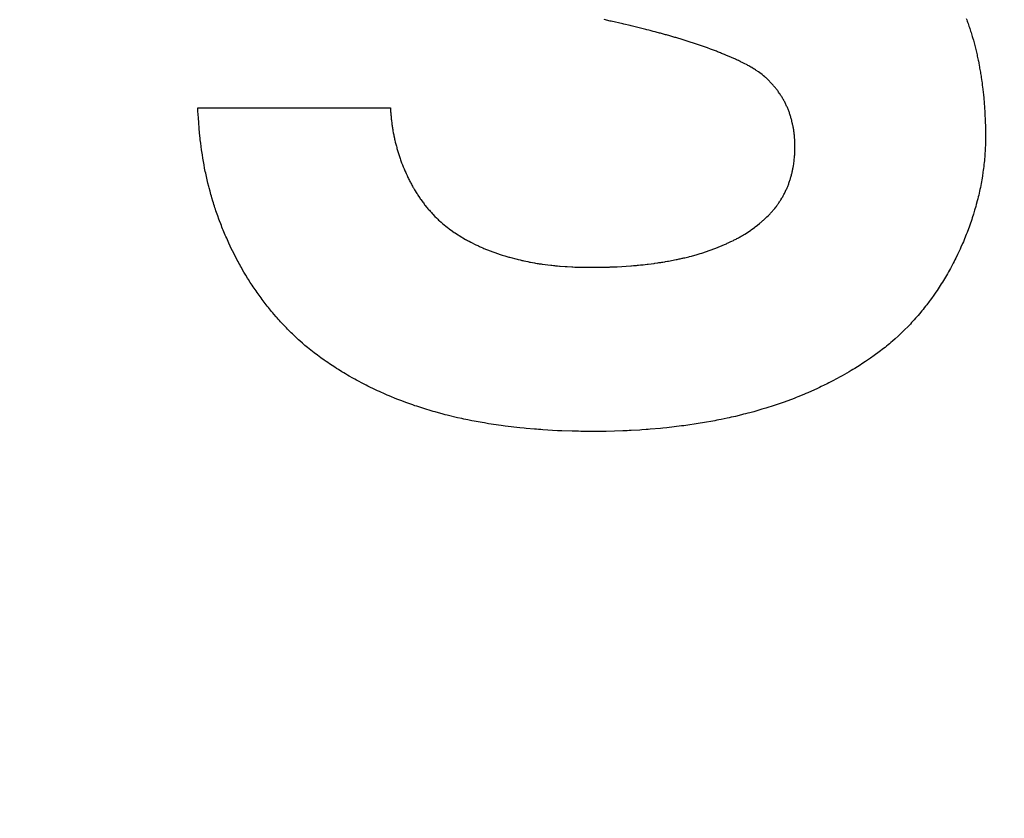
# Model space of a CAD drawing. Header units: inches. Extents: x 749 to 1245, y 24 to 374.
# Tile 32 of 145: x 854.12 to 855.72, y 279.99 to 281.29. Entities that reach past the tile are written whole.
import ezdxf

# ---------------------------------------------------------------- set-up
doc = ezdxf.new("R2010")
doc.units = ezdxf.units.IN
doc.header["$LTSCALE"] = 5
doc.header["$MEASUREMENT"] = 0
doc.header["$PDMODE"] = 3
doc.header["$PDSIZE"] = 0.3125
doc.layers.get('Defpoints').update_dxf_attribs({"linetype": 'CONTINUOUS'})
doc.layers.add('AM_0', color=7, linetype='CONTINUOUS', lineweight=30)
doc.layers.add('AM_5_Dimension', color=6, linetype='CONTINUOUS', lineweight=15)
doc.styles.add('AR', font='arialbd.ttf')
doc.styles.add('WHGTXT', font='simplex', dxfattribs={"bigfont": 'whgtxt'})
doc.dimstyles.new("B's_st.$0", dxfattribs={"dimtxt": 2.5, "dimasz": 2.5, "dimexe": 1, "dimexo": 0.5, "dimgap": 0.9, "dimtad": 1, "dimzin": 9, "dimdsep": 46, "dimtxsty": 'WHGTXT', "dimcen": 0, "dimclrd": 256, "dimclre": 256, "dimclrt": 256, "dimadec": 1, "dimazin": 2, "dimtp": 0.01, "dimtm": 0.01, "dimtfac": 1, "dimtmove": 0, "dimatfit": 3, "dimfxl": 1, "dimtolj": 1, "dimarcsym": 0})

# ---------------------------------------------------------------- blocks, each defined once
blk = doc.blocks.new('*D8')
at = {"layer": 'AM_5_Dimension', "linetype": 'ByBlock', "lineweight": -2, "transparency": 16777216}
for p, q in [((839.8862, 264.9786), (839.8862, 306.7795)), ((911.8862, 264.9786), (911.8862, 306.7795)), ((843.8862, 306.3795), (907.8862, 306.3795))]:
    blk.add_line(p, q, dxfattribs=at)
at = {"layer": 'AM_5_Dimension', "transparency": 16777216}
for points in [[(843.8862, 307.0462), (843.8862, 305.7128), (839.8862, 306.3795)], [(907.8862, 307.0462), (907.8862, 305.7128), (911.8862, 306.3795)]]:
    blk.add_solid(points, dxfattribs=at)
at = {"layer": 'Defpoints', "color": 0, "transparency": 16777216}
for p in [(911.8862, 306.3795), (839.8862, 264.7786), (911.8862, 264.7786)]:
    blk.add_point(p, dxfattribs=at)
at = {"layer": 'AM_5_Dimension', "transparency": 16777216, "insert": (875.8862, 309.7511), "char_height": 4, "attachment_point": 5, "style": 'AR'}
blk.add_mtext("\\A1;72 [2.83'']", dxfattribs=at)

msp = doc.modelspace()

# ---------------------------------------------------------------- linework, layer by layer
at = {"layer": 'AM_0', "color": 253, "linetype": 'Continuous', "true_color": 0xadadad}
for p, q in [((855.08, 281.284), (855.0699, 281.2864)), ((855.0817, 281.2837), (855.08, 281.284)), ((855.1004, 281.2793), (855.0817, 281.2837)), ((855.6566, 281.2882), (855.6574, 281.2862)), ((855.6574, 281.2862), (855.6581, 281.2841)), ((855.6581, 281.2841), (855.6589, 281.2821)), ((855.1021, 281.279), (855.1004, 281.2793)), ((855.1123, 281.2766), (855.1021, 281.279)), ((855.114, 281.2761), (855.1123, 281.2766)), ((855.1292, 281.2725), (855.114, 281.2761)), ((855.1309, 281.272), (855.1292, 281.2725)), ((855.1377, 281.2704), (855.1309, 281.272)), ((855.1393, 281.2699), (855.1377, 281.2704)), ((855.1427, 281.2691), (855.1393, 281.2699)), ((855.1444, 281.2686), (855.1427, 281.2691)), ((855.1478, 281.2678), (855.1444, 281.2686)), ((855.1495, 281.2673), (855.1478, 281.2678)), ((855.6589, 281.2821), (855.6596, 281.28)), ((855.6596, 281.28), (855.6603, 281.278)), ((855.6603, 281.278), (855.6611, 281.2759)), ((855.6611, 281.2759), (855.6618, 281.2738)), ((855.6618, 281.2738), (855.6624, 281.2718)), ((855.6624, 281.2718), (855.6638, 281.2676)), ((855.1528, 281.2665), (855.1495, 281.2673)), ((855.1545, 281.266), (855.1528, 281.2665)), ((855.1562, 281.2656), (855.1545, 281.266)), ((855.1579, 281.2651), (855.1562, 281.2656)), ((855.1596, 281.2647), (855.1579, 281.2651)), ((855.1613, 281.2642), (855.1596, 281.2647)), ((855.1629, 281.2638), (855.1613, 281.2642)), ((855.1663, 281.2628), (855.1629, 281.2638)), ((855.168, 281.2624), (855.1663, 281.2628)), ((855.1697, 281.2619), (855.168, 281.2624)), ((855.1713, 281.2615), (855.1697, 281.2619)), ((855.1764, 281.26), (855.1713, 281.2615)), ((855.178, 281.2596), (855.1764, 281.26)), ((855.1847, 281.2576), (855.178, 281.2596)), ((855.1864, 281.2572), (855.1847, 281.2576)), ((855.1981, 281.2537), (855.1864, 281.2572)), ((855.1997, 281.2531), (855.1981, 281.2537)), ((855.2064, 281.2511), (855.1997, 281.2531)), ((855.6638, 281.2676), (855.6645, 281.2655)), ((855.6645, 281.2655), (855.6651, 281.2635)), ((855.6651, 281.2635), (855.6664, 281.2593)), ((855.6664, 281.2593), (855.667, 281.2572)), ((855.667, 281.2572), (855.6682, 281.253)), ((855.6682, 281.253), (855.6688, 281.2508)), ((855.208, 281.2505), (855.2064, 281.2511)), ((855.2113, 281.2495), (855.208, 281.2505)), ((855.213, 281.2489), (855.2113, 281.2495)), ((855.2163, 281.2479), (855.213, 281.2489)), ((855.2179, 281.2473), (855.2163, 281.2479)), ((855.2196, 281.2468), (855.2179, 281.2473)), ((855.2229, 281.2456), (855.2196, 281.2468)), ((855.2245, 281.2451), (855.2229, 281.2456)), ((855.2278, 281.2439), (855.2245, 281.2451)), ((855.2294, 281.2434), (855.2278, 281.2439)), ((855.236, 281.241), (855.2294, 281.2434)), ((855.2376, 281.2405), (855.236, 281.241)), ((855.2425, 281.2387), (855.2376, 281.2405)), ((855.2442, 281.238), (855.2425, 281.2387)), ((855.2523, 281.235), (855.2442, 281.238)), ((855.6688, 281.2508), (855.6694, 281.2487)), ((855.6694, 281.2487), (855.6699, 281.2466)), ((855.6699, 281.2466), (855.671, 281.2424)), ((855.671, 281.2424), (855.6716, 281.2402)), ((855.6716, 281.2402), (855.6721, 281.2381)), ((855.6721, 281.2381), (855.6726, 281.236)), ((855.6726, 281.236), (855.6736, 281.2317)), ((855.2539, 281.2343), (855.2523, 281.235)), ((855.2555, 281.2337), (855.2539, 281.2343)), ((855.2571, 281.233), (855.2555, 281.2337)), ((855.2588, 281.2324), (855.2571, 281.233)), ((855.2604, 281.2317), (855.2588, 281.2324)), ((855.262, 281.2311), (855.2604, 281.2317)), ((855.2636, 281.2304), (855.262, 281.2311)), ((855.2652, 281.2298), (855.2636, 281.2304)), ((855.2684, 281.2284), (855.2652, 281.2298)), ((855.27, 281.2278), (855.2684, 281.2284)), ((855.2828, 281.2222), (855.27, 281.2278)), ((855.2844, 281.2214), (855.2828, 281.2222)), ((855.2875, 281.22), (855.2844, 281.2214)), ((855.2891, 281.2192), (855.2875, 281.22)), ((855.6736, 281.2317), (855.6741, 281.2295)), ((855.6741, 281.2295), (855.6746, 281.2274)), ((855.6746, 281.2274), (855.675, 281.2252)), ((855.675, 281.2252), (855.6755, 281.2231)), ((855.6755, 281.2231), (855.6759, 281.2209)), ((855.6759, 281.2209), (855.6764, 281.2188)), ((855.2907, 281.2185), (855.2891, 281.2192)), ((855.2922, 281.2177), (855.2907, 281.2185)), ((855.2938, 281.217), (855.2922, 281.2177)), ((855.2969, 281.2154), (855.2938, 281.217)), ((855.3015, 281.213), (855.2969, 281.2154)), ((855.3031, 281.2121), (855.3015, 281.213)), ((855.3046, 281.2113), (855.3031, 281.2121)), ((855.3076, 281.2095), (855.3046, 281.2113)), ((855.3091, 281.2087), (855.3076, 281.2095)), ((855.312, 281.2069), (855.3091, 281.2087)), ((855.3135, 281.2059), (855.312, 281.2069)), ((855.315, 281.205), (855.3135, 281.2059)), ((855.3164, 281.204), (855.315, 281.205)), ((855.32, 281.2016), (855.3164, 281.204)), ((855.6764, 281.2188), (855.6768, 281.2166)), ((855.6768, 281.2166), (855.6776, 281.2123)), ((855.6776, 281.2123), (855.678, 281.2101)), ((855.678, 281.2101), (855.6784, 281.2079)), ((855.6784, 281.2079), (855.6788, 281.2058)), ((855.6788, 281.2058), (855.6796, 281.2014)), ((855.3223, 281.2), (855.32, 281.2016)), ((855.3258, 281.1973), (855.3223, 281.2)), ((855.328, 281.1955), (855.3258, 281.1973)), ((855.3303, 281.1937), (855.328, 281.1955)), ((855.3313, 281.1927), (855.3303, 281.1937)), ((855.3324, 281.1918), (855.3313, 281.1927)), ((855.3335, 281.1908), (855.3324, 281.1918)), ((855.3346, 281.1898), (855.3335, 281.1908)), ((855.3367, 281.1878), (855.3346, 281.1898)), ((855.6796, 281.2014), (855.6799, 281.1992)), ((855.6799, 281.1992), (855.6803, 281.1971)), ((855.6803, 281.1971), (855.6806, 281.1949)), ((855.6806, 281.1949), (855.6809, 281.1927)), ((855.6809, 281.1927), (855.6819, 281.1862)), ((855.3377, 281.1868), (855.3367, 281.1878)), ((855.3387, 281.1857), (855.3377, 281.1868)), ((855.3397, 281.1847), (855.3387, 281.1857)), ((855.3407, 281.1836), (855.3397, 281.1847)), ((855.3417, 281.1826), (855.3407, 281.1836)), ((855.3427, 281.1815), (855.3417, 281.1826)), ((855.3437, 281.1804), (855.3427, 281.1815)), ((855.3446, 281.1793), (855.3437, 281.1804)), ((855.3456, 281.1782), (855.3446, 281.1793)), ((855.3474, 281.176), (855.3456, 281.1782)), ((855.3483, 281.1748), (855.3474, 281.176)), ((855.3492, 281.1737), (855.3483, 281.1748)), ((855.3501, 281.1725), (855.3492, 281.1737)), ((855.351, 281.1714), (855.3501, 281.1725)), ((855.6819, 281.1862), (855.6822, 281.184)), ((855.6822, 281.184), (855.6825, 281.1818)), ((855.6825, 281.1818), (855.6827, 281.1796)), ((855.6827, 281.1796), (855.683, 281.1774)), ((855.683, 281.1774), (855.6835, 281.173)), ((855.6835, 281.173), (855.6845, 281.1643)), ((855.3519, 281.1702), (855.351, 281.1714)), ((855.3527, 281.169), (855.3519, 281.1702)), ((855.3544, 281.1666), (855.3527, 281.169)), ((855.3552, 281.1654), (855.3544, 281.1666)), ((855.356, 281.1642), (855.3552, 281.1654)), ((855.3568, 281.163), (855.356, 281.1642)), ((855.3575, 281.1617), (855.3568, 281.163)), ((855.3583, 281.1605), (855.3575, 281.1617)), ((855.359, 281.1592), (855.3583, 281.1605)), ((855.3598, 281.158), (855.359, 281.1592)), ((855.3605, 281.1567), (855.3598, 281.158)), ((855.3612, 281.1555), (855.3605, 281.1567)), ((855.6845, 281.1643), (855.6849, 281.1599)), ((855.6849, 281.1599), (855.6851, 281.1577)), ((855.6851, 281.1577), (855.6855, 281.1533)), ((854.412, 281.1379), (854.4117, 281.1434)), ((854.4117, 281.1434), (854.7239, 281.1434)), ((854.7239, 281.1434), (854.7239, 281.1417)), ((854.7239, 281.1417), (854.7241, 281.1384)), ((855.3619, 281.1542), (855.3612, 281.1555)), ((855.3626, 281.1529), (855.3619, 281.1542)), ((855.3632, 281.1516), (855.3626, 281.1529)), ((855.3639, 281.1503), (855.3632, 281.1516)), ((855.3645, 281.149), (855.3639, 281.1503)), ((855.3651, 281.1477), (855.3645, 281.149)), ((855.3657, 281.1464), (855.3651, 281.1477)), ((855.3663, 281.1451), (855.3657, 281.1464)), ((855.3669, 281.1438), (855.3663, 281.1451)), ((855.3675, 281.1424), (855.3669, 281.1438)), ((855.368, 281.1411), (855.3675, 281.1424)), ((855.3685, 281.1398), (855.368, 281.1411)), ((855.6855, 281.1533), (855.6856, 281.1511)), ((855.6856, 281.1511), (855.6858, 281.1489)), ((855.6858, 281.1489), (855.686, 281.1467)), ((855.686, 281.1467), (855.6863, 281.1423)), ((855.6863, 281.1423), (855.6866, 281.138)), ((854.4123, 281.1325), (854.412, 281.1379)), ((854.4127, 281.127), (854.4123, 281.1325)), ((854.4133, 281.1189), (854.4127, 281.127)), ((854.7241, 281.1384), (854.7242, 281.1367)), ((854.7242, 281.1367), (854.7244, 281.1351)), ((854.7244, 281.1351), (854.7245, 281.1334)), ((854.7245, 281.1334), (854.7246, 281.1317)), ((854.7246, 281.1317), (854.7248, 281.13)), ((854.7248, 281.13), (854.7249, 281.1283)), ((854.7249, 281.1283), (854.7253, 281.125)), ((854.7253, 281.125), (854.7255, 281.1233)), ((855.3691, 281.1384), (855.3685, 281.1398)), ((855.3696, 281.1371), (855.3691, 281.1384)), ((855.3701, 281.1357), (855.3696, 281.1371)), ((855.3705, 281.1344), (855.3701, 281.1357)), ((855.371, 281.133), (855.3705, 281.1344)), ((855.3715, 281.1316), (855.371, 281.133)), ((855.3719, 281.1302), (855.3715, 281.1316)), ((855.3723, 281.1289), (855.3719, 281.1302)), ((855.3727, 281.1275), (855.3723, 281.1289)), ((855.3731, 281.1261), (855.3727, 281.1275)), ((855.3735, 281.1247), (855.3731, 281.1261)), ((855.3739, 281.1233), (855.3735, 281.1247)), ((855.6866, 281.138), (855.6868, 281.1336)), ((855.6868, 281.1336), (855.687, 281.1292)), ((855.687, 281.1292), (855.6871, 281.127)), ((855.6871, 281.127), (855.6873, 281.1227)), ((854.414, 281.1107), (854.4133, 281.1189)), ((854.4147, 281.1026), (854.414, 281.1107)), ((854.7255, 281.1233), (854.7257, 281.1216)), ((854.7257, 281.1216), (854.7259, 281.1199)), ((854.7259, 281.1199), (854.7261, 281.1182)), ((854.7261, 281.1182), (854.7263, 281.1165)), ((854.7263, 281.1165), (854.7266, 281.1148)), ((854.7266, 281.1148), (854.7268, 281.1131)), ((854.7268, 281.1131), (854.7271, 281.1115)), ((854.7271, 281.1115), (854.7274, 281.1098)), ((854.7274, 281.1098), (854.7276, 281.1081)), ((855.3743, 281.1219), (855.3739, 281.1233)), ((855.3749, 281.1191), (855.3743, 281.1219)), ((855.3753, 281.1177), (855.3749, 281.1191)), ((855.3759, 281.1149), (855.3753, 281.1177)), ((855.3761, 281.1135), (855.3759, 281.1149)), ((855.3764, 281.112), (855.3761, 281.1135)), ((855.3767, 281.1106), (855.3764, 281.112)), ((855.3769, 281.1092), (855.3767, 281.1106)), ((855.3771, 281.1078), (855.3769, 281.1092)), ((855.6873, 281.1227), (855.6874, 281.1205)), ((855.6874, 281.1205), (855.6876, 281.114)), ((855.6876, 281.114), (855.6877, 281.1096)), ((855.6877, 281.1096), (855.6877, 281.1053)), ((854.4156, 281.0944), (854.4147, 281.1026)), ((854.4159, 281.0917), (854.4156, 281.0944)), ((854.7276, 281.1081), (854.7279, 281.1064)), ((854.7279, 281.1064), (854.7285, 281.103)), ((854.7285, 281.103), (854.7292, 281.0996)), ((854.7292, 281.0996), (854.7295, 281.0979)), ((854.7295, 281.0979), (854.7303, 281.0945)), ((854.7303, 281.0945), (854.7306, 281.0929)), ((854.7306, 281.0929), (854.731, 281.0912)), ((855.3776, 281.1049), (855.3771, 281.1078)), ((855.3778, 281.1035), (855.3776, 281.1049)), ((855.3781, 281.1006), (855.3778, 281.1035)), ((855.3783, 281.0991), (855.3781, 281.1006)), ((855.3784, 281.0977), (855.3783, 281.0991)), ((855.3785, 281.0962), (855.3784, 281.0977)), ((855.3787, 281.0948), (855.3785, 281.0962)), ((855.3789, 281.0919), (855.3787, 281.0948)), ((855.6877, 281.1053), (855.6878, 281.101)), ((855.6878, 281.101), (855.6878, 281.0966)), ((855.6878, 281.0966), (855.6878, 281.0914)), ((854.4166, 281.0863), (854.4159, 281.0917)), ((854.4173, 281.0809), (854.4166, 281.0863)), ((854.418, 281.0755), (854.4173, 281.0809)), ((854.731, 281.0912), (854.7318, 281.0878)), ((854.7318, 281.0878), (854.7322, 281.0861)), ((854.7322, 281.0861), (854.7331, 281.0827)), ((854.7331, 281.0827), (854.7336, 281.0811)), ((854.7336, 281.0811), (854.734, 281.0794)), ((854.734, 281.0794), (854.7345, 281.0777)), ((854.7345, 281.0777), (854.735, 281.076)), ((855.379, 281.089), (855.3789, 281.0919)), ((855.3791, 281.0875), (855.379, 281.089)), ((855.3791, 281.0861), (855.3791, 281.0875)), ((855.3792, 281.0846), (855.3791, 281.0861)), ((855.3792, 281.0817), (855.3792, 281.0846)), ((855.3792, 281.0802), (855.3792, 281.0817)), ((855.3792, 281.0788), (855.3792, 281.0802)), ((855.3792, 281.0773), (855.3792, 281.0788)), ((855.3792, 281.0759), (855.3792, 281.0773)), ((855.6875, 281.0792), (855.6874, 281.0761)), ((855.6876, 281.0823), (855.6875, 281.0792)), ((855.6877, 281.0853), (855.6876, 281.0823)), ((855.6878, 281.0884), (855.6877, 281.0853)), ((855.6878, 281.0914), (855.6878, 281.0884)), ((854.4184, 281.0728), (854.418, 281.0755)), ((854.4192, 281.0674), (854.4184, 281.0728)), ((854.4201, 281.062), (854.4192, 281.0674)), ((854.4205, 281.0593), (854.4201, 281.062)), ((854.735, 281.076), (854.7354, 281.0744)), ((854.7354, 281.0744), (854.7364, 281.071)), ((854.7364, 281.071), (854.737, 281.0694)), ((854.737, 281.0694), (854.738, 281.066)), ((854.738, 281.066), (854.7386, 281.0644)), ((854.7386, 281.0644), (854.7391, 281.0627)), ((854.7391, 281.0627), (854.7397, 281.0611)), ((854.7397, 281.0611), (854.7403, 281.0594)), ((855.3781, 281.0598), (855.3784, 281.0627)), ((855.3784, 281.0627), (855.3785, 281.0642)), ((855.3785, 281.0642), (855.3787, 281.0657)), ((855.3787, 281.0657), (855.3788, 281.0671)), ((855.3788, 281.0671), (855.379, 281.07)), ((855.379, 281.07), (855.3791, 281.0729)), ((855.3791, 281.0744), (855.3792, 281.0759)), ((855.3791, 281.0729), (855.3791, 281.0744)), ((855.6863, 281.0607), (855.686, 281.0577)), ((855.6866, 281.0638), (855.6863, 281.0607)), ((855.687, 281.07), (855.6866, 281.0638)), ((855.6872, 281.0731), (855.687, 281.07)), ((855.6874, 281.0761), (855.6872, 281.0731)), ((854.4214, 281.0539), (854.4205, 281.0593)), ((854.4219, 281.0512), (854.4214, 281.0539)), ((854.4229, 281.0458), (854.4219, 281.0512)), ((854.424, 281.0404), (854.4229, 281.0458)), ((854.7403, 281.0594), (854.7408, 281.0578)), ((854.7408, 281.0578), (854.7414, 281.0561)), ((854.7414, 281.0561), (854.742, 281.0545)), ((854.742, 281.0545), (854.7433, 281.0513)), ((854.7433, 281.0513), (854.7439, 281.0496)), ((854.7439, 281.0496), (854.7446, 281.048)), ((854.7446, 281.048), (854.7459, 281.0448)), ((854.7459, 281.0448), (854.7472, 281.0416)), ((855.3757, 281.044), (855.376, 281.0454)), ((855.376, 281.0454), (855.3762, 281.0468)), ((855.3762, 281.0468), (855.3767, 281.0497)), ((855.3767, 281.0497), (855.3772, 281.0526)), ((855.3772, 281.0526), (855.3774, 281.054)), ((855.3774, 281.054), (855.3778, 281.0569)), ((855.3778, 281.0569), (855.378, 281.0584)), ((855.378, 281.0584), (855.3781, 281.0598)), ((855.6846, 281.0453), (855.6842, 281.0422)), ((855.685, 281.0484), (855.6846, 281.0453)), ((855.6854, 281.0515), (855.685, 281.0484)), ((855.6857, 281.0546), (855.6854, 281.0515)), ((855.686, 281.0577), (855.6857, 281.0546)), ((854.4246, 281.0377), (854.424, 281.0404)), ((854.4257, 281.0323), (854.4246, 281.0377)), ((854.4263, 281.0296), (854.4257, 281.0323)), ((854.4282, 281.0216), (854.4263, 281.0296)), ((854.7472, 281.0416), (854.7486, 281.0384)), ((854.7486, 281.0384), (854.7494, 281.0368)), ((854.7494, 281.0368), (854.7508, 281.0336)), ((854.7508, 281.0336), (854.7516, 281.032)), ((854.7516, 281.032), (854.7523, 281.0305)), ((854.7523, 281.0305), (854.7531, 281.0289)), ((854.7531, 281.0289), (854.7538, 281.0274)), ((855.3713, 281.0271), (855.3718, 281.0285)), ((855.3718, 281.0285), (855.3722, 281.0299)), ((855.3722, 281.0299), (855.3726, 281.0313)), ((855.3726, 281.0313), (855.373, 281.0327)), ((855.373, 281.0327), (855.3734, 281.0341)), ((855.3734, 281.0341), (855.3737, 281.0355)), ((855.3737, 281.0355), (855.3741, 281.0369)), ((855.3741, 281.0369), (855.3744, 281.0383)), ((855.3744, 281.0383), (855.3748, 281.0397)), ((855.3748, 281.0397), (855.3751, 281.0411)), ((855.3751, 281.0411), (855.3754, 281.0426)), ((855.3754, 281.0426), (855.3757, 281.044)), ((855.6828, 281.0329), (855.6818, 281.0268)), ((855.6838, 281.0391), (855.6828, 281.0329)), ((855.6842, 281.0422), (855.6838, 281.0391)), ((854.4295, 281.0162), (854.4282, 281.0216)), ((854.4302, 281.0136), (854.4295, 281.0162)), ((854.4316, 281.0082), (854.4302, 281.0136)), ((854.7538, 281.0274), (854.7546, 281.0258)), ((854.7546, 281.0258), (854.7554, 281.0243)), ((854.7554, 281.0243), (854.7562, 281.0227)), ((854.7562, 281.0227), (854.757, 281.0212)), ((854.757, 281.0212), (854.7578, 281.0197)), ((854.7578, 281.0197), (854.7587, 281.0181)), ((854.7587, 281.0181), (854.7595, 281.0166)), ((854.7595, 281.0166), (854.7604, 281.0151)), ((854.7604, 281.0151), (854.7612, 281.0136)), ((854.7612, 281.0136), (854.763, 281.0106)), ((855.3658, 281.0123), (855.3664, 281.0136)), ((855.3664, 281.0136), (855.3669, 281.0149)), ((855.3669, 281.0149), (855.3675, 281.0162)), ((855.3675, 281.0162), (855.368, 281.0176)), ((855.368, 281.0176), (855.3685, 281.0189)), ((855.3685, 281.0189), (855.369, 281.0203)), ((855.369, 281.0203), (855.3695, 281.0216)), ((855.3695, 281.0216), (855.37, 281.023)), ((855.37, 281.023), (855.3705, 281.0244)), ((855.3705, 281.0244), (855.3709, 281.0257)), ((855.3709, 281.0257), (855.3713, 281.0271)), ((855.6795, 281.0144), (855.6788, 281.0113)), ((855.6801, 281.0175), (855.6795, 281.0144)), ((855.6807, 281.0206), (855.6801, 281.0175)), ((855.6813, 281.0237), (855.6807, 281.0206)), ((855.6818, 281.0268), (855.6813, 281.0237)), ((854.4324, 281.0055), (854.4316, 281.0082)), ((854.4331, 281.0029), (854.4324, 281.0055)), ((854.4339, 281.0002), (854.4331, 281.0029)), ((854.4346, 280.9975), (854.4339, 281.0002)), ((854.4362, 280.9922), (854.4346, 280.9975)), ((854.763, 281.0106), (854.7639, 281.0092)), ((854.7639, 281.0092), (854.7657, 281.0062)), ((854.7657, 281.0062), (854.7666, 281.0048)), ((854.7666, 281.0048), (854.7675, 281.0033)), ((854.7675, 281.0033), (854.7684, 281.0019)), ((854.7684, 281.0019), (854.7694, 281.0004)), ((854.7694, 281.0004), (854.7713, 280.9976)), ((854.7713, 280.9976), (854.7723, 280.9962)), ((855.3564, 280.9945), (855.3579, 280.9969)), ((855.3579, 280.9969), (855.3587, 280.9982)), ((855.3587, 280.9982), (855.3594, 280.9994)), ((855.3594, 280.9994), (855.3601, 281.0007)), ((855.3601, 281.0007), (855.3608, 281.0019)), ((855.3608, 281.0019), (855.3614, 281.0032)), ((855.3614, 281.0032), (855.3621, 281.0045)), ((855.3621, 281.0045), (855.3628, 281.0057)), ((855.3628, 281.0057), (855.364, 281.0083)), ((855.364, 281.0083), (855.3652, 281.0109)), ((855.3652, 281.0109), (855.3658, 281.0123)), ((855.676, 280.999), (855.6753, 280.9959)), ((855.6768, 281.0021), (855.676, 280.999)), ((855.6782, 281.0082), (855.6768, 281.0021)), ((855.6788, 281.0113), (855.6782, 281.0082)), ((854.437, 280.9896), (854.4362, 280.9922)), ((854.4379, 280.9869), (854.437, 280.9896)), ((854.4387, 280.9843), (854.4379, 280.9869)), ((854.4396, 280.9816), (854.4387, 280.9843)), ((854.4405, 280.979), (854.4396, 280.9816)), ((854.7723, 280.9962), (854.7732, 280.9948)), ((854.7732, 280.9948), (854.7752, 280.992)), ((854.7752, 280.992), (854.7763, 280.9906)), ((854.7763, 280.9906), (854.7773, 280.9893)), ((854.7773, 280.9893), (854.7783, 280.9879)), ((854.7783, 280.9879), (854.7793, 280.9865)), ((854.7793, 280.9865), (854.7804, 280.9852)), ((854.7804, 280.9852), (854.7825, 280.9826)), ((854.7825, 280.9826), (854.7836, 280.9812)), ((854.7836, 280.9812), (854.7847, 280.9799)), ((855.3464, 280.9805), (855.3482, 280.9827)), ((855.3482, 280.9827), (855.3491, 280.9838)), ((855.3491, 280.9838), (855.3499, 280.985)), ((855.3499, 280.985), (855.3508, 280.9862)), ((855.3508, 280.9862), (855.3516, 280.9873)), ((855.3516, 280.9873), (855.3525, 280.9885)), ((855.3525, 280.9885), (855.3533, 280.9897)), ((855.3533, 280.9897), (855.3541, 280.9909)), ((855.3541, 280.9909), (855.3549, 280.9921)), ((855.3549, 280.9921), (855.3557, 280.9933)), ((855.3557, 280.9933), (855.3564, 280.9945)), ((855.672, 280.9836), (855.6703, 280.9775)), ((855.6729, 280.9867), (855.672, 280.9836)), ((855.6745, 280.9928), (855.6729, 280.9867)), ((855.6753, 280.9959), (855.6745, 280.9928)), ((854.4413, 280.9763), (854.4405, 280.979)), ((854.4432, 280.9711), (854.4413, 280.9763)), ((854.4441, 280.9684), (854.4432, 280.9711)), ((854.446, 280.9632), (854.4441, 280.9684)), ((854.7847, 280.9799), (854.7858, 280.9786)), ((854.7858, 280.9786), (854.7869, 280.9774)), ((854.7869, 280.9774), (854.788, 280.9761)), ((854.788, 280.9761), (854.7891, 280.9748)), ((854.7891, 280.9748), (854.7902, 280.9736)), ((854.7902, 280.9736), (854.7914, 280.9723)), ((854.7914, 280.9723), (854.7925, 280.9711)), ((854.7925, 280.9711), (854.796, 280.9675)), ((854.796, 280.9675), (854.7984, 280.9651)), ((854.7984, 280.9651), (854.7996, 280.9639)), ((855.3316, 280.9646), (855.3337, 280.9666)), ((855.3337, 280.9666), (855.3357, 280.9686)), ((855.3357, 280.9686), (855.3368, 280.9697)), ((855.3368, 280.9697), (855.3378, 280.9707)), ((855.3378, 280.9707), (855.3388, 280.9718)), ((855.3388, 280.9718), (855.3397, 280.9728)), ((855.3397, 280.9728), (855.3407, 280.9739)), ((855.3407, 280.9739), (855.3417, 280.975)), ((855.3417, 280.975), (855.3427, 280.976)), ((855.3427, 280.976), (855.3436, 280.9771)), ((855.3436, 280.9771), (855.3445, 280.9782)), ((855.3445, 280.9782), (855.3455, 280.9793)), ((855.3455, 280.9793), (855.3464, 280.9805)), ((855.6665, 280.9653), (855.6655, 280.9623)), ((855.6685, 280.9714), (855.6665, 280.9653)), ((855.6703, 280.9775), (855.6685, 280.9714)), ((854.447, 280.9606), (854.446, 280.9632)), ((854.4489, 280.9554), (854.447, 280.9606)), ((854.45, 280.9527), (854.4489, 280.9554)), ((854.451, 280.9501), (854.45, 280.9527)), ((854.452, 280.9476), (854.451, 280.9501)), ((854.7996, 280.9639), (854.8008, 280.9628)), ((854.8008, 280.9628), (854.802, 280.9616)), ((854.802, 280.9616), (854.8033, 280.9605)), ((854.8033, 280.9605), (854.8058, 280.9583)), ((854.8058, 280.9583), (854.8083, 280.9561)), ((854.8083, 280.9561), (854.8108, 280.9539)), ((854.8108, 280.9539), (854.8134, 280.9519)), ((854.8134, 280.9519), (854.8159, 280.9499)), ((854.8159, 280.9499), (854.8184, 280.9481)), ((855.3114, 280.9479), (855.3137, 280.9497)), ((855.3137, 280.9497), (855.3149, 280.9505)), ((855.3149, 280.9505), (855.3183, 280.9532)), ((855.3183, 280.9532), (855.3217, 280.9559)), ((855.3217, 280.9559), (855.3229, 280.9569)), ((855.3229, 280.9569), (855.324, 280.9578)), ((855.324, 280.9578), (855.3251, 280.9588)), ((855.3251, 280.9588), (855.3262, 280.9597)), ((855.3262, 280.9597), (855.3273, 280.9607)), ((855.3273, 280.9607), (855.3284, 280.9616)), ((855.3284, 280.9616), (855.3294, 280.9626)), ((855.3294, 280.9626), (855.3305, 280.9636)), ((855.3305, 280.9636), (855.3316, 280.9646)), ((855.6613, 280.9502), (855.6602, 280.9472)), ((855.6624, 280.9532), (855.6613, 280.9502)), ((855.6655, 280.9623), (855.6624, 280.9532)), ((854.4531, 280.945), (854.452, 280.9476)), ((854.4541, 280.9424), (854.4531, 280.945)), ((854.4563, 280.9372), (854.4541, 280.9424)), ((854.4574, 280.9347), (854.4563, 280.9372)), ((854.4586, 280.9321), (854.4574, 280.9347)), ((854.8184, 280.9481), (854.8196, 280.9471)), ((854.8196, 280.9471), (854.8221, 280.9453)), ((854.8221, 280.9453), (854.8272, 280.9417)), ((854.8272, 280.9417), (854.8285, 280.9409)), ((854.8285, 280.9409), (854.8311, 280.9391)), ((854.8311, 280.9391), (854.8337, 280.9375)), ((854.8337, 280.9375), (854.835, 280.9366)), ((854.835, 280.9366), (854.8457, 280.9302)), ((855.2865, 280.9323), (855.2879, 280.933)), ((855.2879, 280.933), (855.2892, 280.9338)), ((855.2892, 280.9338), (855.2906, 280.9345)), ((855.2906, 280.9345), (855.292, 280.9353)), ((855.292, 280.9353), (855.2932, 280.936)), ((855.2932, 280.936), (855.2944, 280.9368)), ((855.2944, 280.9368), (855.2957, 280.9375)), ((855.2957, 280.9375), (855.2969, 280.9383)), ((855.2969, 280.9383), (855.2981, 280.939)), ((855.2981, 280.939), (855.3054, 280.9438)), ((855.3054, 280.9438), (855.3078, 280.9454)), ((855.3078, 280.9454), (855.309, 280.9463)), ((855.309, 280.9463), (855.3114, 280.9479)), ((855.6556, 280.9353), (855.6532, 280.9293)), ((855.6568, 280.9383), (855.6556, 280.9353)), ((855.658, 280.9412), (855.6568, 280.9383)), ((855.6602, 280.9472), (855.658, 280.9412)), ((854.4597, 280.9295), (854.4586, 280.9321)), ((854.4608, 280.927), (854.4597, 280.9295)), ((854.462, 280.9244), (854.4608, 280.927)), ((854.4644, 280.9194), (854.462, 280.9244)), ((854.4656, 280.9168), (854.4644, 280.9194)), ((854.8457, 280.9302), (854.8471, 280.9295)), ((854.8471, 280.9295), (854.8485, 280.9287)), ((854.8485, 280.9287), (854.8498, 280.928)), ((854.8498, 280.928), (854.8512, 280.9272)), ((854.8512, 280.9272), (854.854, 280.9258)), ((854.854, 280.9258), (854.8554, 280.925)), ((854.8554, 280.925), (854.861, 280.9222)), ((854.861, 280.9222), (854.8624, 280.9216)), ((854.8624, 280.9216), (854.8652, 280.9202)), ((854.8652, 280.9202), (854.8666, 280.9196)), ((854.8666, 280.9196), (854.8681, 280.9189)), ((854.8681, 280.9189), (854.8695, 280.9183)), ((854.8695, 280.9183), (854.8709, 280.9176)), ((854.8709, 280.9176), (854.8738, 280.9164)), ((855.2508, 280.9159), (855.2653, 280.9219)), ((855.2653, 280.9219), (855.2667, 280.9226)), ((855.2667, 280.9226), (855.2682, 280.9232)), ((855.2682, 280.9232), (855.2696, 280.9239)), ((855.2696, 280.9239), (855.271, 280.9245)), ((855.271, 280.9245), (855.2753, 280.9266)), ((855.2753, 280.9266), (855.2767, 280.9272)), ((855.2767, 280.9272), (855.2795, 280.9286)), ((855.2795, 280.9286), (855.2809, 280.9294)), ((855.2809, 280.9294), (855.2837, 280.9308)), ((855.2837, 280.9308), (855.2851, 280.9315)), ((855.2851, 280.9315), (855.2865, 280.9323)), ((855.6481, 280.9176), (855.6468, 280.9146)), ((855.6507, 280.9234), (855.6481, 280.9176)), ((855.652, 280.9264), (855.6507, 280.9234)), ((855.6532, 280.9293), (855.652, 280.9264)), ((854.468, 280.9118), (854.4656, 280.9168)), ((854.4705, 280.9068), (854.468, 280.9118)), ((854.4718, 280.9043), (854.4705, 280.9068)), ((854.4744, 280.8993), (854.4718, 280.9043)), ((854.8738, 280.9164), (854.8753, 280.9157)), ((854.8753, 280.9157), (854.8796, 280.9139)), ((854.8796, 280.9139), (854.8811, 280.9134)), ((854.8811, 280.9134), (854.8855, 280.9116)), ((854.8855, 280.9116), (854.887, 280.9111)), ((854.887, 280.9111), (854.8884, 280.9105)), ((854.8884, 280.9105), (854.8899, 280.91)), ((854.8899, 280.91), (854.8914, 280.9094)), ((854.8914, 280.9094), (854.8944, 280.9084)), ((854.8944, 280.9084), (854.8959, 280.9078)), ((854.8959, 280.9078), (854.9034, 280.9053)), ((854.9034, 280.9053), (854.9049, 280.9049)), ((854.9049, 280.9049), (854.9094, 280.9034)), ((854.9094, 280.9034), (854.9109, 280.903)), ((854.9109, 280.903), (854.9125, 280.9025)), ((854.9125, 280.9025), (854.9155, 280.9017)), ((854.9155, 280.9017), (854.917, 280.9012)), ((854.917, 280.9012), (854.9293, 280.898)), ((855.2009, 280.9006), (855.2071, 280.9022)), ((855.2071, 280.9022), (855.2086, 280.9025)), ((855.2086, 280.9025), (855.2117, 280.9033)), ((855.2117, 280.9033), (855.2132, 280.9038)), ((855.2132, 280.9038), (855.2193, 280.9054)), ((855.2193, 280.9054), (855.2208, 280.9059)), ((855.2208, 280.9059), (855.2224, 280.9063)), ((855.2224, 280.9063), (855.2239, 280.9068)), ((855.2239, 280.9068), (855.2254, 280.9072)), ((855.2254, 280.9072), (855.2284, 280.9082)), ((855.2284, 280.9082), (855.2299, 280.9086)), ((855.2299, 280.9086), (855.2404, 280.9121)), ((855.2404, 280.9121), (855.2419, 280.9127)), ((855.2419, 280.9127), (855.2449, 280.9137)), ((855.2449, 280.9137), (855.2464, 280.9143)), ((855.2464, 280.9143), (855.2478, 280.9148)), ((855.2478, 280.9148), (855.2493, 280.9154)), ((855.2493, 280.9154), (855.2508, 280.9159)), ((855.6427, 280.9059), (855.6399, 280.9001)), ((855.6441, 280.9088), (855.6427, 280.9059)), ((855.6468, 280.9146), (855.6441, 280.9088)), ((854.4757, 280.8968), (854.4744, 280.8993)), ((854.477, 280.8944), (854.4757, 280.8968)), ((854.4783, 280.8919), (854.477, 280.8944)), ((854.4797, 280.8895), (854.4783, 280.8919)), ((854.4811, 280.887), (854.4797, 280.8895)), ((854.4824, 280.8846), (854.4811, 280.887)), ((854.9293, 280.898), (854.9308, 280.8977)), ((854.9308, 280.8977), (854.9339, 280.8969)), ((854.9339, 280.8969), (854.9355, 280.8966)), ((854.9355, 280.8966), (854.937, 280.8962)), ((854.937, 280.8962), (854.9386, 280.8959)), ((854.9386, 280.8959), (854.9401, 280.8955)), ((854.9401, 280.8955), (854.9463, 280.8943)), ((854.9463, 280.8943), (854.9479, 280.8939)), ((854.9479, 280.8939), (854.9494, 280.8936)), ((854.9494, 280.8936), (854.951, 280.8934)), ((854.951, 280.8934), (854.9572, 280.8922)), ((854.9572, 280.8922), (854.9587, 280.892)), ((854.9587, 280.892), (854.9618, 280.8914)), ((854.9618, 280.8914), (854.9634, 280.8912)), ((854.9634, 280.8912), (854.965, 280.8909)), ((854.965, 280.8909), (854.9681, 280.8905)), ((854.9681, 280.8905), (854.9696, 280.8902)), ((854.9696, 280.8902), (854.9836, 280.8884)), ((854.9836, 280.8884), (854.9852, 280.8883)), ((854.9852, 280.8883), (854.9883, 280.8879)), ((854.9883, 280.8879), (854.9898, 280.8878)), ((854.9898, 280.8878), (854.9914, 280.8876)), ((854.9914, 280.8876), (854.9929, 280.8875)), ((854.9929, 280.8875), (854.9945, 280.8873)), ((854.9945, 280.8873), (854.9976, 280.8871)), ((854.9976, 280.8871), (854.9991, 280.8869)), ((854.9991, 280.8869), (855.0069, 280.8864)), ((855.0069, 280.8864), (855.0084, 280.8862)), ((855.0084, 280.8862), (855.01, 280.8862)), ((855.01, 280.8862), (855.0177, 280.8857)), ((855.0177, 280.8857), (855.0193, 280.8857)), ((855.0193, 280.8857), (855.0224, 280.8855)), ((855.0224, 280.8855), (855.0239, 280.8855)), ((855.0239, 280.8855), (855.0255, 280.8854)), ((855.0255, 280.8854), (855.027, 280.8854)), ((855.027, 280.8854), (855.0286, 280.8853)), ((855.0286, 280.8853), (855.0301, 280.8853)), ((855.0301, 280.8853), (855.0317, 280.8852)), ((855.0317, 280.8852), (855.0348, 280.8852)), ((855.0348, 280.8852), (855.0363, 280.8851)), ((855.0363, 280.8851), (855.041, 280.8851)), ((855.041, 280.8851), (855.0425, 280.885)), ((855.0425, 280.885), (855.055, 280.885)), ((855.055, 280.885), (855.0566, 280.8851)), ((855.0566, 280.8851), (855.0629, 280.8851)), ((855.0629, 280.8851), (855.0644, 280.8852)), ((855.0644, 280.8852), (855.0691, 280.8852)), ((855.0691, 280.8852), (855.0707, 280.8853)), ((855.0707, 280.8853), (855.0723, 280.8853)), ((855.0723, 280.8853), (855.0738, 280.8854)), ((855.0738, 280.8854), (855.0754, 280.8854)), ((855.0754, 280.8854), (855.077, 280.8855)), ((855.077, 280.8855), (855.0785, 280.8855)), ((855.0785, 280.8855), (855.0801, 280.8856)), ((855.0801, 280.8856), (855.0817, 280.8856)), ((855.0817, 280.8856), (855.0848, 280.8858)), ((855.0848, 280.8858), (855.0864, 280.8858)), ((855.0864, 280.8858), (855.0895, 280.886)), ((855.0895, 280.886), (855.0911, 280.886)), ((855.0911, 280.886), (855.1131, 280.8874)), ((855.1131, 280.8874), (855.1146, 280.8876)), ((855.1146, 280.8876), (855.1178, 280.8878)), ((855.1178, 280.8878), (855.1193, 280.888)), ((855.1193, 280.888), (855.1225, 280.8882)), ((855.1225, 280.8882), (855.1241, 280.8884)), ((855.1241, 280.8884), (855.1256, 280.8885)), ((855.1256, 280.8885), (855.1288, 280.8889)), ((855.1288, 280.8889), (855.1304, 280.889)), ((855.1304, 280.889), (855.1319, 280.8892)), ((855.1319, 280.8892), (855.1335, 280.8893)), ((855.1335, 280.8893), (855.1398, 280.8901)), ((855.1398, 280.8901), (855.1414, 280.8902)), ((855.1414, 280.8902), (855.1509, 280.8914)), ((855.1509, 280.8914), (855.1524, 280.8917)), ((855.1524, 280.8917), (855.1572, 280.8923)), ((855.1572, 280.8923), (855.1587, 280.8926)), ((855.1587, 280.8926), (855.1619, 280.893)), ((855.1619, 280.893), (855.1634, 280.8933)), ((855.1634, 280.8933), (855.165, 280.8935)), ((855.165, 280.8935), (855.1682, 280.8941)), ((855.1682, 280.8941), (855.1697, 280.8943)), ((855.1697, 280.8943), (855.1729, 280.8949)), ((855.1729, 280.8949), (855.1744, 280.8951)), ((855.1744, 280.8951), (855.1869, 280.8975)), ((855.1869, 280.8975), (855.1885, 280.8979)), ((855.1885, 280.8979), (855.1916, 280.8985)), ((855.1916, 280.8985), (855.1932, 280.8989)), ((855.1932, 280.8989), (855.1947, 280.8992)), ((855.1947, 280.8992), (855.1963, 280.8996)), ((855.1963, 280.8996), (855.1978, 280.8999)), ((855.1978, 280.8999), (855.1994, 280.9003)), ((855.1994, 280.9003), (855.2009, 280.9006)), ((855.634, 280.8887), (855.6309, 280.8831)), ((855.6355, 280.8916), (855.634, 280.8887)), ((855.637, 280.8944), (855.6355, 280.8916)), ((855.6384, 280.8973), (855.637, 280.8944)), ((855.6399, 280.9001), (855.6384, 280.8973)), ((854.4838, 280.8821), (854.4824, 280.8846)), ((854.4866, 280.8773), (854.4838, 280.8821)), ((854.4895, 280.8725), (854.4866, 280.8773)), ((854.4924, 280.8677), (854.4895, 280.8725)), ((855.623, 280.8692), (855.6213, 280.8664)), ((855.6246, 280.8719), (855.623, 280.8692)), ((855.6262, 280.8747), (855.6246, 280.8719)), ((855.6278, 280.8775), (855.6262, 280.8747)), ((855.6309, 280.8831), (855.6278, 280.8775)), ((854.4939, 280.8654), (854.4924, 280.8677)), ((854.4969, 280.8606), (854.4939, 280.8654)), ((854.4999, 280.856), (854.4969, 280.8606)), ((854.5015, 280.8536), (854.4999, 280.856)), ((854.503, 280.8513), (854.5015, 280.8536)), ((855.6146, 280.8556), (855.6111, 280.8502)), ((855.6163, 280.8583), (855.6146, 280.8556)), ((855.618, 280.861), (855.6163, 280.8583)), ((855.6197, 280.8637), (855.618, 280.861)), ((855.6213, 280.8664), (855.6197, 280.8637)), ((854.5062, 280.8467), (854.503, 280.8513)), ((854.5078, 280.8444), (854.5062, 280.8467)), ((854.5094, 280.8421), (854.5078, 280.8444)), ((854.511, 280.8399), (854.5094, 280.8421)), ((854.5126, 280.8376), (854.511, 280.8399)), ((854.5142, 280.8354), (854.5126, 280.8376)), ((855.6039, 280.8397), (855.6002, 280.8345)), ((855.6075, 280.8449), (855.6039, 280.8397)), ((855.6093, 280.8476), (855.6075, 280.8449)), ((855.6111, 280.8502), (855.6093, 280.8476)), ((854.5159, 280.8331), (854.5142, 280.8354)), ((854.5176, 280.8309), (854.5159, 280.8331)), ((854.5209, 280.8265), (854.5176, 280.8309)), ((854.5243, 280.8221), (854.5209, 280.8265)), ((854.5261, 280.8199), (854.5243, 280.8221)), ((855.5907, 280.8218), (855.5887, 280.8194)), ((855.5926, 280.8244), (855.5907, 280.8218)), ((855.5964, 280.8294), (855.5926, 280.8244)), ((855.5983, 280.832), (855.5964, 280.8294)), ((855.6002, 280.8345), (855.5983, 280.832)), ((854.5278, 280.8178), (854.5261, 280.8199)), ((854.5295, 280.8156), (854.5278, 280.8178)), ((854.5313, 280.8135), (854.5295, 280.8156)), ((854.5331, 280.8113), (854.5313, 280.8135)), ((854.5349, 280.8092), (854.5331, 280.8113)), ((854.5385, 280.805), (854.5349, 280.8092)), ((855.5787, 280.8072), (855.5745, 280.8024)), ((855.5807, 280.8096), (855.5787, 280.8072)), ((855.5847, 280.8144), (855.5807, 280.8096)), ((855.5867, 280.8169), (855.5847, 280.8144)), ((855.5887, 280.8194), (855.5867, 280.8169)), ((854.5403, 280.8029), (854.5385, 280.805)), ((854.5421, 280.8009), (854.5403, 280.8029)), ((854.544, 280.7988), (854.5421, 280.8009)), ((854.5458, 280.7968), (854.544, 280.7988)), ((854.5477, 280.7947), (854.5458, 280.7968)), ((854.5496, 280.7927), (854.5477, 280.7947)), ((854.5515, 280.7907), (854.5496, 280.7927)), ((854.5553, 280.7867), (854.5515, 280.7907)), ((855.564, 280.7909), (855.5618, 280.7886)), ((855.5661, 280.7931), (855.564, 280.7909)), ((855.5682, 280.7954), (855.5661, 280.7931)), ((855.5704, 280.7978), (855.5682, 280.7954)), ((855.5725, 280.8001), (855.5704, 280.7978)), ((855.5745, 280.8024), (855.5725, 280.8001)), ((854.5572, 280.7848), (854.5553, 280.7867)), ((854.5591, 280.7828), (854.5572, 280.7848)), ((854.5611, 280.7809), (854.5591, 280.7828)), ((854.563, 280.7789), (854.5611, 280.7809)), ((854.565, 280.777), (854.563, 280.7789)), ((854.569, 280.7732), (854.565, 280.777)), ((855.5463, 280.7734), (855.5417, 280.7692)), ((855.5508, 280.7776), (855.5463, 280.7734)), ((855.553, 280.7798), (855.5508, 280.7776)), ((855.5574, 280.7842), (855.553, 280.7798)), ((855.5618, 280.7886), (855.5574, 280.7842)), ((854.571, 280.7714), (854.569, 280.7732)), ((854.573, 280.7695), (854.571, 280.7714)), ((854.575, 280.7677), (854.573, 280.7695)), ((854.5771, 280.7658), (854.575, 280.7677)), ((854.5812, 280.7622), (854.5771, 280.7658)), ((854.5853, 280.7586), (854.5812, 280.7622)), ((854.5874, 280.7569), (854.5853, 280.7586)), ((855.53, 280.7592), (855.5276, 280.7573)), ((855.5324, 280.7612), (855.53, 280.7592)), ((855.5347, 280.7631), (855.5324, 280.7612)), ((855.5371, 280.7652), (855.5347, 280.7631)), ((855.5417, 280.7692), (855.5371, 280.7652)), ((854.5895, 280.7551), (854.5874, 280.7569)), ((854.5922, 280.753), (854.5895, 280.7551)), ((854.6002, 280.7467), (854.5922, 280.753)), ((854.6056, 280.7425), (854.6002, 280.7467)), ((854.6111, 280.7385), (854.6056, 280.7425)), ((855.5073, 280.7419), (855.5017, 280.7379)), ((855.5156, 280.7479), (855.5073, 280.7419)), ((855.518, 280.7497), (855.5156, 280.7479)), ((855.5204, 280.7516), (855.518, 280.7497)), ((855.5228, 280.7534), (855.5204, 280.7516)), ((855.5252, 280.7553), (855.5228, 280.7534)), ((855.5276, 280.7573), (855.5252, 280.7553)), ((854.6167, 280.7345), (854.6111, 280.7385)), ((854.6195, 280.7326), (854.6167, 280.7345)), ((854.6223, 280.7306), (854.6195, 280.7326)), ((854.6251, 280.7287), (854.6223, 280.7306)), ((854.6337, 280.723), (854.6251, 280.7287)), ((855.4847, 280.7265), (855.476, 280.7211)), ((855.4876, 280.7284), (855.4847, 280.7265)), ((855.4933, 280.7322), (855.4876, 280.7284)), ((855.5017, 280.7379), (855.4933, 280.7322)), ((854.6366, 280.7212), (854.6337, 280.723)), ((854.6395, 280.7193), (854.6366, 280.7212)), ((854.6453, 280.7157), (854.6395, 280.7193)), ((854.6482, 280.714), (854.6453, 280.7157)), ((854.6511, 280.7122), (854.6482, 280.714)), ((854.6541, 280.7105), (854.6511, 280.7122)), ((854.6571, 280.7087), (854.6541, 280.7105)), ((855.4672, 280.7158), (855.4554, 280.709)), ((855.4702, 280.7176), (855.4672, 280.7158)), ((855.4731, 280.7193), (855.4702, 280.7176)), ((855.476, 280.7211), (855.4731, 280.7193)), ((854.663, 280.7053), (854.6571, 280.7087)), ((854.666, 280.7037), (854.663, 280.7053)), ((854.669, 280.702), (854.666, 280.7037)), ((854.6812, 280.6956), (854.669, 280.702)), ((854.6843, 280.6941), (854.6812, 280.6956)), ((854.6873, 280.6925), (854.6843, 280.6941)), ((855.4311, 280.6962), (855.4218, 280.6917)), ((855.4342, 280.6978), (855.4311, 280.6962)), ((855.4372, 280.6993), (855.4342, 280.6978)), ((855.4403, 280.7009), (855.4372, 280.6993)), ((855.4524, 280.7073), (855.4403, 280.7009)), ((855.4554, 280.709), (855.4524, 280.7073)), ((854.6997, 280.6865), (854.6873, 280.6925)), ((854.7028, 280.6851), (854.6997, 280.6865)), ((854.706, 280.6836), (854.7028, 280.6851)), ((854.7154, 280.6794), (854.706, 280.6836)), ((854.7185, 280.6781), (854.7154, 280.6794)), ((854.7217, 280.6767), (854.7185, 280.6781)), ((855.3936, 280.6791), (855.3841, 280.6752)), ((855.3968, 280.6805), (855.3936, 280.6791)), ((855.3999, 280.6818), (855.3968, 280.6805)), ((855.4156, 280.6888), (855.3999, 280.6818)), ((855.4187, 280.6903), (855.4156, 280.6888)), ((855.4218, 280.6917), (855.4187, 280.6903)), ((854.7344, 280.6715), (854.7217, 280.6767)), ((854.7377, 280.6703), (854.7344, 280.6715)), ((854.7409, 280.669), (854.7377, 280.6703)), ((854.7505, 280.6654), (854.7409, 280.669)), ((854.7538, 280.6643), (854.7505, 280.6654)), ((854.757, 280.6631), (854.7538, 280.6643)), ((854.7602, 280.662), (854.757, 280.6631)), ((854.7635, 280.6608), (854.7602, 280.662)), ((855.3551, 280.6644), (855.3421, 280.66)), ((855.3583, 280.6656), (855.3551, 280.6644)), ((855.3616, 280.6667), (855.3583, 280.6656)), ((855.3777, 280.6727), (855.3616, 280.6667)), ((855.3809, 280.674), (855.3777, 280.6727)), ((855.3841, 280.6752), (855.3809, 280.674)), ((854.7667, 280.6598), (854.7635, 280.6608)), ((854.7733, 280.6576), (854.7667, 280.6598)), ((854.7765, 280.6566), (854.7733, 280.6576)), ((854.7798, 280.6555), (854.7765, 280.6566)), ((854.7896, 280.6525), (854.7798, 280.6555)), ((854.7929, 280.6516), (854.7896, 280.6525)), ((854.7962, 280.6506), (854.7929, 280.6516)), ((854.8094, 280.647), (854.7962, 280.6506)), ((854.8127, 280.6462), (854.8094, 280.647)), ((854.816, 280.6453), (854.8127, 280.6462)), ((855.2927, 280.6459), (855.2827, 280.6435)), ((855.296, 280.6468), (855.2927, 280.6459)), ((855.2993, 280.6476), (855.296, 280.6468)), ((855.3026, 280.6485), (855.2993, 280.6476)), ((855.3059, 280.6493), (855.3026, 280.6485)), ((855.3125, 280.6511), (855.3059, 280.6493)), ((855.3158, 280.6521), (855.3125, 280.6511)), ((855.3191, 280.653), (855.3158, 280.6521)), ((855.3224, 280.654), (855.3191, 280.653)), ((855.3257, 280.6549), (855.3224, 280.654)), ((855.3322, 280.6569), (855.3257, 280.6549)), ((855.3355, 280.658), (855.3322, 280.6569)), ((855.3421, 280.66), (855.3355, 280.658)), ((854.8326, 280.6413), (854.816, 280.6453)), ((854.8393, 280.6399), (854.8326, 280.6413)), ((854.8426, 280.6391), (854.8393, 280.6399)), ((854.846, 280.6384), (854.8426, 280.6391)), ((854.8493, 280.6378), (854.846, 280.6384)), ((854.856, 280.6364), (854.8493, 280.6378)), ((854.8593, 280.6358), (854.856, 280.6364)), ((854.8627, 280.6351), (854.8593, 280.6358)), ((854.8727, 280.6333), (854.8627, 280.6351)), ((854.8761, 280.6328), (854.8727, 280.6333)), ((854.8828, 280.6316), (854.8761, 280.6328)), ((854.903, 280.6286), (854.8828, 280.6316)), ((855.2157, 280.6307), (855.209, 280.6297)), ((855.2191, 280.6313), (855.2157, 280.6307)), ((855.2258, 280.6323), (855.2191, 280.6313)), ((855.2292, 280.6329), (855.2258, 280.6323)), ((855.2326, 280.6334), (855.2292, 280.6329)), ((855.246, 280.6358), (855.2326, 280.6334)), ((855.2493, 280.6365), (855.246, 280.6358)), ((855.2527, 280.6371), (855.2493, 280.6365)), ((855.256, 280.6378), (855.2527, 280.6371)), ((855.2594, 280.6384), (855.256, 280.6378)), ((855.2694, 280.6405), (855.2594, 280.6384)), ((855.2727, 280.6413), (855.2694, 280.6405)), ((855.2761, 280.642), (855.2727, 280.6413)), ((855.2794, 280.6428), (855.2761, 280.642)), ((855.2827, 280.6435), (855.2794, 280.6428)), ((854.9064, 280.6282), (854.903, 280.6286)), ((854.9098, 280.6277), (854.9064, 280.6282)), ((854.9335, 280.6249), (854.9098, 280.6277)), ((854.9403, 280.6243), (854.9335, 280.6249)), ((854.9437, 280.6239), (854.9403, 280.6243)), ((854.9572, 280.6227), (854.9437, 280.6239)), ((854.9606, 280.6225), (854.9572, 280.6227)), ((854.964, 280.6222), (854.9606, 280.6225)), ((854.9674, 280.622), (854.964, 280.6222)), ((854.9708, 280.6217), (854.9674, 280.622)), ((854.9947, 280.6203), (854.9708, 280.6217)), ((854.9981, 280.6202), (854.9947, 280.6203)), ((855.0015, 280.62), (854.9981, 280.6202)), ((855.0185, 280.6195), (855.0015, 280.62)), ((855.022, 280.6194), (855.0185, 280.6195)), ((855.0254, 280.6193), (855.022, 280.6194)), ((855.0288, 280.6193), (855.0254, 280.6193)), ((855.0322, 280.6192), (855.0288, 280.6193)), ((855.0356, 280.6192), (855.0322, 280.6192)), ((855.039, 280.6191), (855.0356, 280.6192)), ((855.0663, 280.6191), (855.039, 280.6191)), ((855.0697, 280.6192), (855.0663, 280.6191)), ((855.0731, 280.6192), (855.0697, 280.6192)), ((855.1004, 280.62), (855.0731, 280.6192)), ((855.1038, 280.6202), (855.1004, 280.62)), ((855.1072, 280.6203), (855.1038, 280.6202)), ((855.1106, 280.6205), (855.1072, 280.6203)), ((855.114, 280.6206), (855.1106, 280.6205)), ((855.1277, 280.6214), (855.114, 280.6206)), ((855.1311, 280.6217), (855.1277, 280.6214)), ((855.1379, 280.6221), (855.1311, 280.6217)), ((855.1413, 280.6224), (855.1379, 280.6221)), ((855.1447, 280.6226), (855.1413, 280.6224)), ((855.1616, 280.6241), (855.1447, 280.6226)), ((855.165, 280.6245), (855.1616, 280.6241)), ((855.1718, 280.6251), (855.165, 280.6245)), ((855.1955, 280.6279), (855.1718, 280.6251)), ((855.1989, 280.6284), (855.1955, 280.6279)), ((855.2023, 280.6288), (855.1989, 280.6284)), ((855.2056, 280.6293), (855.2023, 280.6288)), ((855.209, 280.6297), (855.2056, 280.6293))]:
    msp.add_line(p, q, dxfattribs=at)

# ---------------------------------------------------------------- dimensions: what is measured, and where the dimension line sits
at = {"layer": 'AM_5_Dimension'}
dim = msp.add_linear_dim(base=(911.8862, 306.3795), p1=(839.8862, 264.7786), p2=(911.8862, 264.7786), dimstyle="B's_st.$0", override={"dimscale": 0.4, "dimtxt": 10, "dimasz": 10, "dimgap": 2, "dimdec": 1, "dimtxsty": 'AR', "dimtdec": 1, "dimarcsym": 1}, dxfattribs=at)
dim.commit()
dim.dimension.update_dxf_attribs({"geometry": '*D8', "text_midpoint": (875.8862, 309.7511)})

doc.saveas('drawing.dxf')
